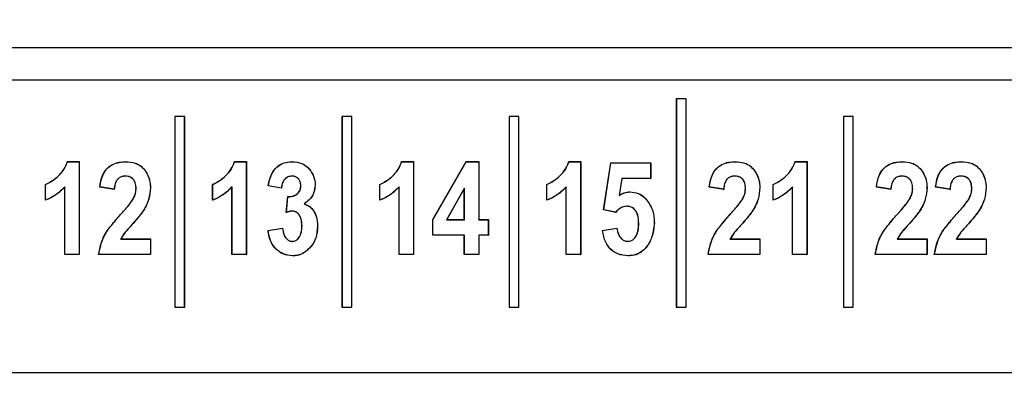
# Paper-space layout 'Sheet2' of a CAD drawing. Header units: millimetres. Extents: x -7 to 413, y -22 to 275.
# Tile 16 of 41: x 80.44 to 86.43, y 177.64 to 179.89. Entities that reach past the tile are written whole.
import ezdxf

# ---------------------------------------------------------------- set-up
doc = ezdxf.new("R2010")
doc.units = ezdxf.units.MM
doc.header["$PDSIZE"] = -1
doc.styles.add('SLDTEXTSTYLE1', font='TXT', dxfattribs={"width": 0.75})
doc.dimstyles.new('SLDDIMSTYLE1', dxfattribs={"dimtxt": 2.5, "dimasz": 3, "dimexe": 0, "dimexo": 0.0625, "dimtad": 1, "dimdec": 1, "dimlfac": 5, "dimrnd": 1e-09, "dimzin": 4, "dimdsep": 46, "dimtxsty": 'SLDTEXTSTYLE1', "dimblk1": 'CLOSED', "dimblk2": 'CLOSED', "dimsah": 1, "dimcen": 0.09, "dimadec": 0, "dimazin": 1, "dimtfac": 1, "dimtofl": 0, "dimtmove": 0, "dimatfit": 3, "dimldrblk": 'CLOSED', "dimfxl": 1, "dimfrac": 2, "dimtolj": 1, "dimtzin": 12, "dimarcsym": 0})

# ---------------------------------------------------------------- blocks, each defined once
blk = doc.blocks.new('_Closed')
at = {"color": 0, "linetype": 'ByBlock', "lineweight": -2}
for p, q in [((-1, 0.166667), (0, 0)), ((-1, 0.166667), (-1, -0.166667)), ((0, 0), (-1, -0.166667)), ((0, 0), (-1, 0))]:
    blk.add_line(p, q, dxfattribs=at)
blk = doc.blocks.new('_D_26')
at = {"color": 0, "linetype": 'Continuous', "lineweight": -2}
for p, q in [((74.3535, 234.7426), (46.4868, 234.7426)), ((46.4868, 231.7426), (46.4868, 45.3426)), ((85.7338, 42.3426), (46.4868, 42.3426))]:
    blk.add_line(p, q, dxfattribs=at)
at = {"layer": 'Defpoints', "color": 0}
for p in [(74.416, 234.7426), (46.4868, 42.3426), (85.7963, 42.3426)]:
    blk.add_point(p, dxfattribs=at)
at = {"color": 0, "lineweight": -2, "xscale": 3, "yscale": 3, "zscale": 3}
for p, rotation in [((46.4868, 234.7426), 90.0000000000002), ((46.4868, 42.3426), 270.0000000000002)]:
    blk.add_blockref('_Closed', p, dxfattribs=dict(at, rotation=rotation))
at = {"color": 0, "lineweight": 18, "insert": (43.3618, 138.5426), "char_height": 2.5, "attachment_point": 2, "rotation": 90, "style": 'SLDTEXTSTYLE1'}
blk.add_mtext('\\A1;962.0', dxfattribs=at)

psp = doc.layouts.new('Sheet2')

# ---------------------------------------------------------------- linework, layer by layer
at = {"color": 7, "linetype": 'Continuous', "lineweight": 25}
for p, q in [((76.1065, 179.721), (86.51, 179.721)), ((86.51, 179.5213), (76.1065, 179.5213)), ((84.4364, 179.4084), (84.4359, 179.4089)), ((84.4359, 179.4089), (84.4359, 178.1413)), ((84.4959, 179.4089), (84.4359, 179.4089)), ((84.4364, 179.4084), (84.4364, 178.1419)), ((84.4954, 179.4084), (84.4364, 179.4084)), ((84.4954, 179.4084), (84.4959, 179.4089)), ((84.4954, 178.1419), (84.4954, 179.4084)), ((84.4959, 178.1413), (84.4959, 179.4089)), ((81.3884, 179.3008), (81.3879, 179.3013)), ((81.3879, 179.3013), (81.3879, 178.1413)), ((81.4479, 179.3013), (81.3879, 179.3013)), ((81.3884, 179.3008), (81.3884, 178.1419)), ((81.4474, 179.3008), (81.3884, 179.3008)), ((81.4474, 179.3008), (81.4479, 179.3013)), ((81.4474, 178.1419), (81.4474, 179.3008)), ((81.4479, 178.1413), (81.4479, 179.3013)), ((82.4044, 179.3008), (82.4039, 179.3013)), ((82.4039, 179.3013), (82.4039, 178.1413)), ((82.4639, 179.3013), (82.4039, 179.3013)), ((82.4044, 179.3008), (82.4044, 178.1419)), ((82.4634, 179.3008), (82.4044, 179.3008)), ((82.4634, 179.3008), (82.4639, 179.3013)), ((82.4634, 178.1419), (82.4634, 179.3008)), ((82.4639, 178.1413), (82.4639, 179.3013)), ((83.4204, 179.3008), (83.4199, 179.3013)), ((83.4199, 179.3013), (83.4199, 178.1413)), ((83.4799, 179.3013), (83.4199, 179.3013)), ((83.4204, 179.3008), (83.4204, 178.1419)), ((83.4794, 179.3008), (83.4204, 179.3008)), ((83.4794, 179.3008), (83.4799, 179.3013)), ((83.4794, 178.1419), (83.4794, 179.3008)), ((83.4799, 178.1413), (83.4799, 179.3013)), ((85.4524, 179.3008), (85.4519, 179.3013)), ((85.4519, 179.3013), (85.4519, 178.1413)), ((85.5119, 179.3013), (85.4519, 179.3013)), ((85.4524, 179.3008), (85.4524, 178.1419)), ((85.5114, 179.3008), (85.4524, 179.3008)), ((85.5114, 179.3008), (85.5119, 179.3013)), ((85.5114, 178.1419), (85.5114, 179.3008)), ((85.5119, 178.1413), (85.5119, 179.3013)), ((80.7348, 179.0264), (80.8072, 179.0264)), ((80.7352, 179.0258), (80.8066, 179.0258)), ((80.8066, 179.0258), (80.8072, 179.0264)), ((80.8066, 179.0258), (80.8066, 178.4619)), ((80.8072, 179.0264), (80.8072, 178.4613)), ((81.0898, 179.0258), (81.0898, 179.0264)), ((81.7508, 179.0264), (81.8232, 179.0264)), ((81.7512, 179.0258), (81.8226, 179.0258)), ((81.8226, 179.0258), (81.8232, 179.0264)), ((81.8226, 179.0258), (81.8226, 178.4619)), ((81.8232, 179.0264), (81.8232, 178.4613)), ((82.1011, 179.0258), (82.1011, 179.0264)), ((82.7668, 179.0264), (82.8392, 179.0264)), ((82.7672, 179.0258), (82.8386, 179.0258)), ((82.8386, 179.0258), (82.8392, 179.0264)), ((82.8386, 179.0258), (82.8386, 178.4619)), ((82.8392, 179.0264), (82.8392, 178.4613)), ((82.9566, 178.6738), (83.1588, 179.0264)), ((82.9571, 178.6737), (83.1591, 179.0258)), ((83.1591, 179.0258), (83.1588, 179.0264)), ((83.1588, 179.0264), (83.2354, 179.0264)), ((83.1591, 179.0258), (83.2349, 179.0258)), ((83.2349, 179.0258), (83.2354, 179.0264)), ((83.2349, 179.0258), (83.2349, 178.6736)), ((83.2354, 179.0264), (83.2354, 178.6741)), ((83.7828, 179.0264), (83.8552, 179.0264)), ((83.7832, 179.0258), (83.8546, 179.0258)), ((83.8546, 179.0258), (83.8552, 179.0264)), ((83.8546, 179.0258), (83.8546, 178.4619)), ((83.8552, 179.0264), (83.8552, 178.4613)), ((83.9946, 178.7329), (84.0386, 179.019)), ((83.9952, 178.7333), (84.0391, 179.0185)), ((84.0391, 179.0185), (84.0386, 179.019)), ((84.0386, 179.019), (84.2808, 179.019)), ((84.0391, 179.0185), (84.2802, 179.0185)), ((84.2802, 179.0185), (84.2808, 179.019)), ((84.2802, 179.0185), (84.2802, 178.9242)), ((84.2808, 179.019), (84.2808, 178.9236)), ((84.7942, 179.0258), (84.7942, 179.0264)), ((85.1584, 179.0264), (85.2307, 179.0264)), ((85.1588, 179.0258), (85.2302, 179.0258)), ((85.2302, 179.0258), (85.2307, 179.0264)), ((85.2302, 179.0258), (85.2302, 178.4619)), ((85.2307, 179.0264), (85.2307, 178.4613)), ((85.8102, 179.0258), (85.8102, 179.0264)), ((86.1698, 179.0258), (86.1698, 179.0264)), ((81.0878, 178.9388), (81.0878, 178.9383)), ((82.0986, 178.9388), (82.0986, 178.9383)), ((84.105, 178.9242), (84.0891, 178.8206)), ((84.1055, 178.9236), (84.0897, 178.8216)), ((84.105, 178.9242), (84.1055, 178.9236)), ((84.2802, 178.9242), (84.105, 178.9242)), ((84.2808, 178.9236), (84.1055, 178.9236)), ((84.2802, 178.9242), (84.2808, 178.9236)), ((84.7923, 178.9388), (84.7923, 178.9383)), ((85.8083, 178.9388), (85.8083, 178.9383)), ((86.1678, 178.9388), (86.1678, 178.9383)), ((80.6022, 178.8866), (80.6017, 178.887)), ((80.6017, 178.7916), (80.6017, 178.887)), ((80.6022, 178.7923), (80.6022, 178.8866)), ((80.7196, 178.8736), (80.7191, 178.8723)), ((80.7191, 178.4613), (80.7191, 178.8723)), ((80.7196, 178.4619), (80.7196, 178.8736)), ((81.02, 178.8576), (80.9319, 178.8723)), ((81.0195, 178.8582), (80.9325, 178.8727)), ((81.1526, 178.8637), (81.152, 178.8637)), ((81.2396, 178.8693), (81.2401, 178.8693)), ((81.6182, 178.8866), (81.6177, 178.887)), ((81.6177, 178.7916), (81.6177, 178.887)), ((81.6182, 178.7923), (81.6182, 178.8866)), ((81.7356, 178.8736), (81.7351, 178.8723)), ((81.7351, 178.4613), (81.7351, 178.8723)), ((81.7356, 178.4619), (81.7356, 178.8736)), ((81.9559, 178.88), (81.9552, 178.8796)), ((82.036, 178.8649), (81.9552, 178.8796)), ((82.0355, 178.8656), (81.9559, 178.88)), ((82.1539, 178.8808), (82.1534, 178.8808)), ((82.2409, 178.8857), (82.2414, 178.8857)), ((82.6342, 178.8866), (82.6337, 178.887)), ((82.6337, 178.7916), (82.6337, 178.887)), ((82.6342, 178.7923), (82.6342, 178.8866)), ((82.7516, 178.8736), (82.7511, 178.8723)), ((82.7511, 178.4613), (82.7511, 178.8723)), ((82.7516, 178.4619), (82.7516, 178.8736)), ((83.1479, 178.8659), (83.0395, 178.6736)), ((83.1474, 178.8639), (83.0404, 178.6741)), ((83.1479, 178.8659), (83.1474, 178.8639)), ((83.1474, 178.6741), (83.1474, 178.8639)), ((83.1479, 178.6736), (83.1479, 178.8659)), ((83.6502, 178.8866), (83.6497, 178.887)), ((83.6497, 178.7916), (83.6497, 178.887)), ((83.6502, 178.7923), (83.6502, 178.8866)), ((83.7676, 178.8736), (83.7671, 178.8723)), ((83.7671, 178.4613), (83.7671, 178.8723)), ((83.7676, 178.4619), (83.7676, 178.8736)), ((84.154, 178.8424), (84.154, 178.8429)), ((84.7244, 178.8576), (84.6363, 178.8723)), ((84.7239, 178.8582), (84.6369, 178.8727)), ((84.857, 178.8637), (84.8565, 178.8637)), ((84.944, 178.8693), (84.9445, 178.8693)), ((85.0258, 178.8866), (85.0253, 178.887)), ((85.0253, 178.7916), (85.0253, 178.887)), ((85.0258, 178.7923), (85.0258, 178.8866)), ((85.1432, 178.8736), (85.1427, 178.8723)), ((85.1427, 178.4613), (85.1427, 178.8723)), ((85.1432, 178.4619), (85.1432, 178.8736)), ((85.7404, 178.8576), (85.6523, 178.8723)), ((85.7399, 178.8582), (85.6529, 178.8727)), ((85.873, 178.8637), (85.8725, 178.8637)), ((85.96, 178.8693), (85.9605, 178.8693)), ((86.1, 178.8576), (86.0119, 178.8723)), ((86.0995, 178.8582), (86.0125, 178.8727)), ((86.2326, 178.8637), (86.232, 178.8637)), ((86.3196, 178.8693), (86.3201, 178.8693)), ((81.132, 178.7945), (81.1315, 178.7948)), ((82.0653, 178.7174), (82.0749, 178.8136)), ((82.0659, 178.7181), (82.0754, 178.8131)), ((82.0754, 178.8131), (82.0749, 178.8136)), ((82.1328, 178.8303), (82.1325, 178.8307)), ((84.0891, 178.8206), (84.0897, 178.8216)), ((84.2516, 178.7992), (84.252, 178.7996)), ((84.8364, 178.7945), (84.836, 178.7948)), ((85.8524, 178.7945), (85.852, 178.7948)), ((86.212, 178.7945), (86.2115, 178.7948)), ((82.1029, 178.726), (82.1029, 178.7255)), ((82.1742, 178.7702), (82.1754, 178.7703)), ((83.9952, 178.7333), (83.9946, 178.7329)), ((84.0677, 178.7182), (83.9946, 178.7329)), ((84.0675, 178.7187), (83.9952, 178.7333)), ((84.1373, 178.7554), (84.1373, 178.7549)), ((81.0582, 178.7043), (81.0578, 178.7046)), ((82.9571, 178.6737), (82.9566, 178.6738)), ((82.9566, 178.5788), (82.9566, 178.6738)), ((82.9571, 178.5793), (82.9571, 178.6737)), ((83.0395, 178.6736), (83.0404, 178.6741)), ((83.0395, 178.6736), (83.1479, 178.6736)), ((83.0404, 178.6741), (83.1474, 178.6741)), ((83.1479, 178.6736), (83.1474, 178.6741)), ((83.2349, 178.6736), (83.2354, 178.6741)), ((83.2349, 178.6736), (83.2936, 178.6736)), ((83.2354, 178.6741), (83.2941, 178.6741)), ((83.2936, 178.6736), (83.2941, 178.6741)), ((83.2936, 178.6736), (83.2936, 178.5793)), ((83.2941, 178.6741), (83.2941, 178.5788)), ((84.3023, 178.6539), (84.3028, 178.6539)), ((84.7626, 178.7043), (84.7622, 178.7046)), ((85.7786, 178.7043), (85.7782, 178.7046)), ((86.1382, 178.7043), (86.1378, 178.7046)), ((81.1335, 178.6513), (81.1339, 178.651)), ((81.9552, 178.6081), (82.0433, 178.6228)), ((81.9558, 178.6077), (82.0428, 178.6222)), ((82.0428, 178.6222), (82.0433, 178.6228)), ((82.1612, 178.6369), (82.1607, 178.6369)), ((82.2556, 178.6346), (82.2561, 178.6346)), ((83.9872, 178.6081), (84.0753, 178.6228)), ((83.9878, 178.6077), (84.0748, 178.6222)), ((84.2079, 178.6517), (84.2074, 178.6517)), ((84.838, 178.6513), (84.8384, 178.651)), ((85.854, 178.6513), (85.8544, 178.651)), ((86.2135, 178.6513), (86.2139, 178.651)), ((81.0591, 178.5562), (81.06, 178.5567)), ((81.0591, 178.5562), (81.2396, 178.5562)), ((81.06, 178.5567), (81.2401, 178.5567)), ((81.2396, 178.5562), (81.2401, 178.5567)), ((81.2396, 178.5562), (81.2396, 178.4619)), ((81.2401, 178.5567), (81.2401, 178.4613)), ((82.1022, 178.5415), (82.1022, 178.5421)), ((82.9571, 178.5793), (82.9566, 178.5788)), ((83.1474, 178.5788), (82.9566, 178.5788)), ((83.1479, 178.5793), (82.9571, 178.5793)), ((83.1479, 178.5793), (83.1474, 178.5788)), ((83.1474, 178.4613), (83.1474, 178.5788)), ((83.1479, 178.4619), (83.1479, 178.5793)), ((83.2349, 178.5793), (83.2349, 178.4619)), ((83.2349, 178.5793), (83.2354, 178.5788)), ((83.2936, 178.5793), (83.2349, 178.5793)), ((83.2354, 178.5788), (83.2354, 178.4613)), ((83.2941, 178.5788), (83.2354, 178.5788)), ((83.2936, 178.5793), (83.2941, 178.5788)), ((84.1405, 178.5415), (84.1405, 178.5421)), ((84.7635, 178.5562), (84.7644, 178.5567)), ((84.7635, 178.5562), (84.944, 178.5562)), ((84.7644, 178.5567), (84.9445, 178.5567)), ((84.944, 178.5562), (84.9445, 178.5567)), ((84.944, 178.5562), (84.944, 178.4619)), ((84.9445, 178.5567), (84.9445, 178.4613)), ((85.7795, 178.5562), (85.7804, 178.5567)), ((85.7795, 178.5562), (85.96, 178.5562)), ((85.7804, 178.5567), (85.9605, 178.5567)), ((85.96, 178.5562), (85.9605, 178.5567)), ((85.96, 178.5562), (85.96, 178.4619)), ((85.9605, 178.5567), (85.9605, 178.4613)), ((86.1391, 178.5562), (86.14, 178.5567)), ((86.1391, 178.5562), (86.3196, 178.5562)), ((86.14, 178.5567), (86.3201, 178.5567)), ((86.3196, 178.5562), (86.3201, 178.5567)), ((86.3196, 178.5562), (86.3196, 178.4619)), ((86.3201, 178.5567), (86.3201, 178.4613)), ((80.7196, 178.4619), (80.7191, 178.4613)), ((80.8072, 178.4613), (80.7191, 178.4613)), ((80.8066, 178.4619), (80.7196, 178.4619)), ((80.8066, 178.4619), (80.8072, 178.4613)), ((80.9252, 178.4619), (80.9246, 178.4613)), ((81.2401, 178.4613), (80.9246, 178.4613)), ((81.2396, 178.4619), (80.9252, 178.4619)), ((81.2396, 178.4619), (81.2401, 178.4613)), ((81.7356, 178.4619), (81.7351, 178.4613)), ((81.8232, 178.4613), (81.7351, 178.4613)), ((81.8226, 178.4619), (81.7356, 178.4619)), ((81.8226, 178.4619), (81.8232, 178.4613)), ((82.104, 178.4545), (82.104, 178.454)), ((82.7516, 178.4619), (82.7511, 178.4613)), ((82.8392, 178.4613), (82.7511, 178.4613)), ((82.8386, 178.4619), (82.7516, 178.4619)), ((82.8386, 178.4619), (82.8392, 178.4613)), ((83.1479, 178.4619), (83.1474, 178.4613)), ((83.2354, 178.4613), (83.1474, 178.4613)), ((83.2349, 178.4619), (83.1479, 178.4619)), ((83.2349, 178.4619), (83.2354, 178.4613)), ((83.7676, 178.4619), (83.7671, 178.4613)), ((83.8552, 178.4613), (83.7671, 178.4613)), ((83.8546, 178.4619), (83.7676, 178.4619)), ((83.8546, 178.4619), (83.8552, 178.4613)), ((84.1423, 178.4545), (84.1423, 178.454)), ((84.6296, 178.4619), (84.629, 178.4613)), ((84.9445, 178.4613), (84.629, 178.4613)), ((84.944, 178.4619), (84.6296, 178.4619)), ((84.944, 178.4619), (84.9445, 178.4613)), ((85.1432, 178.4619), (85.1427, 178.4613)), ((85.2307, 178.4613), (85.1427, 178.4613)), ((85.2302, 178.4619), (85.1432, 178.4619)), ((85.2302, 178.4619), (85.2307, 178.4613)), ((85.6456, 178.4619), (85.645, 178.4613)), ((85.9605, 178.4613), (85.645, 178.4613)), ((85.96, 178.4619), (85.6456, 178.4619)), ((85.96, 178.4619), (85.9605, 178.4613)), ((86.0052, 178.4619), (86.0046, 178.4613)), ((86.3201, 178.4613), (86.0046, 178.4613)), ((86.3196, 178.4619), (86.0052, 178.4619)), ((86.3196, 178.4619), (86.3201, 178.4613)), ((81.3884, 178.1419), (81.3879, 178.1413)), ((81.3879, 178.1413), (81.4479, 178.1413)), ((81.3884, 178.1419), (81.4474, 178.1419)), ((81.4474, 178.1419), (81.4479, 178.1413)), ((82.4044, 178.1419), (82.4039, 178.1413)), ((82.4039, 178.1413), (82.4639, 178.1413)), ((82.4044, 178.1419), (82.4634, 178.1419)), ((82.4634, 178.1419), (82.4639, 178.1413)), ((83.4204, 178.1419), (83.4199, 178.1413)), ((83.4199, 178.1413), (83.4799, 178.1413)), ((83.4204, 178.1419), (83.4794, 178.1419)), ((83.4794, 178.1419), (83.4799, 178.1413)), ((84.4364, 178.1419), (84.4359, 178.1413)), ((84.4359, 178.1413), (84.4959, 178.1413)), ((84.4364, 178.1419), (84.4954, 178.1419)), ((84.4954, 178.1419), (84.4959, 178.1413)), ((85.4524, 178.1419), (85.4519, 178.1413)), ((85.4519, 178.1413), (85.5119, 178.1413)), ((85.4524, 178.1419), (85.5114, 178.1419)), ((85.5114, 178.1419), (85.5119, 178.1413)), ((92.7382, 177.7426), (75.5781, 177.7426))]:
    psp.add_line(p, q, dxfattribs=at)
at = {"color": 7, "linetype": 'Continuous', "lineweight": 25, "flags": 128}
for points in [[(80.7352, 179.0258), (80.735, 179.0261), (80.7348, 179.0264)], [(81.7512, 179.0258), (81.751, 179.0261), (81.7508, 179.0264)], [(82.7672, 179.0258), (82.767, 179.0261), (82.7668, 179.0264)], [(83.7832, 179.0258), (83.783, 179.0261), (83.7828, 179.0264)], [(85.1588, 179.0258), (85.1586, 179.0261), (85.1584, 179.0264)], [(80.9325, 178.8727), (80.9322, 178.8725), (80.9319, 178.8723)], [(81.0195, 178.8582), (81.0197, 178.8579), (81.02, 178.8576)], [(82.0355, 178.8656), (82.0357, 178.8653), (82.0358, 178.8651), (82.036, 178.8649)], [(84.6369, 178.8727), (84.6366, 178.8725), (84.6363, 178.8723)], [(84.7239, 178.8582), (84.7241, 178.8579), (84.7244, 178.8576)], [(85.6529, 178.8727), (85.6526, 178.8725), (85.6523, 178.8723)], [(85.7399, 178.8582), (85.7401, 178.8579), (85.7404, 178.8576)], [(86.0125, 178.8727), (86.0122, 178.8725), (86.0119, 178.8723)], [(86.0995, 178.8582), (86.0997, 178.8579), (86.1, 178.8576)], [(80.6022, 178.7923), (80.602, 178.7919), (80.6017, 178.7916)], [(81.6182, 178.7923), (81.618, 178.7919), (81.6177, 178.7916)], [(82.6342, 178.7923), (82.634, 178.7919), (82.6337, 178.7916)], [(83.6502, 178.7923), (83.65, 178.7919), (83.6497, 178.7916)], [(85.0258, 178.7923), (85.0255, 178.7919), (85.0253, 178.7916)], [(84.0675, 178.7187), (84.0676, 178.7185), (84.0677, 178.7182)], [(81.9558, 178.6077), (81.9555, 178.6079), (81.9552, 178.6081)], [(83.9878, 178.6077), (83.9875, 178.6079), (83.9872, 178.6081)], [(84.0748, 178.6222), (84.075, 178.6224), (84.0752, 178.6226), (84.0753, 178.6228)]]:
    psp.add_lwpolyline(points, dxfattribs=at)
at = {"color": 7, "linetype": 'Continuous', "lineweight": 25}
psp.add_arc((82.8122, 178.1323), 0.9488, 141.86667, 141.92571, dxfattribs=at)
for points, knots in [([(80.6017, 178.887), (80.623, 178.8986), (80.6701, 178.9246), (80.7156, 178.9761), (80.7305, 179.015), (80.7348, 179.0264)], [0, 0, 0, 0, 0.367853, 0.815992, 1, 1, 1, 1]), ([(80.6022, 178.8866), (80.6235, 178.8983), (80.6706, 178.9243), (80.716, 178.9757), (80.7309, 179.0145), (80.7352, 179.0258)], [0, 0, 0, 0, 0.368415, 0.816262, 1, 1, 1, 1]), ([(80.9319, 178.8723), (80.9357, 178.8964), (80.9419, 178.9355), (80.9708, 178.9828), (81.0069, 179.0102), (81.0483, 179.0245), (81.0763, 179.0257), (81.0898, 179.0264)], [0, 0, 0, 0, 0.294441, 0.47683, 0.660067, 0.835618, 1, 1, 1, 1]), ([(80.9325, 178.8727), (80.9363, 178.8968), (80.9425, 178.9358), (80.9716, 178.9829), (81.0077, 179.01), (81.0488, 179.024), (81.0765, 179.0252), (81.0898, 179.0258)], [0, 0, 0, 0, 0.296022, 0.47834, 0.661467, 0.837573, 1, 1, 1, 1]), ([(81.0898, 179.0264), (81.109, 179.0251), (81.142, 179.0229), (81.1841, 179.0004), (81.2151, 178.9647), (81.2366, 178.9197), (81.239, 178.8847), (81.2401, 178.8693)], [0, 0, 0, 0, 0.23468, 0.402497, 0.570432, 0.810637, 1, 1, 1, 1]), ([(81.0898, 179.0258), (81.1089, 179.0246), (81.1418, 179.0223), (81.1837, 179), (81.2146, 178.9644), (81.2361, 178.9196), (81.2385, 178.8847), (81.2396, 178.8693)], [0, 0, 0, 0, 0.23471, 0.40237, 0.57015, 0.810471, 1, 1, 1, 1]), ([(81.6177, 178.887), (81.639, 178.8986), (81.6861, 178.9246), (81.7316, 178.9761), (81.7465, 179.015), (81.7508, 179.0264)], [0, 0, 0, 0, 0.367853, 0.815992, 1, 1, 1, 1]), ([(81.6182, 178.8866), (81.6395, 178.8983), (81.6866, 178.9243), (81.732, 178.9757), (81.7469, 179.0145), (81.7512, 179.0258)], [0, 0, 0, 0, 0.368415, 0.816262, 1, 1, 1, 1]), ([(81.9552, 178.8796), (81.961, 178.906), (81.9699, 178.9468), (82.0035, 178.993), (82.0408, 179.0172), (82.0751, 179.0255), (82.0952, 179.0262), (82.1011, 179.0264)], [0, 0, 0, 0, 0.350849, 0.54292, 0.735692, 0.922384, 1, 1, 1, 1]), ([(81.9559, 178.88), (81.9629, 178.9111), (81.9731, 178.9563), (82.0142, 179.0011), (82.0525, 179.0211), (82.083, 179.0254), (82.0991, 179.0258), (82.1011, 179.0258)], [0, 0, 0, 0, 0.4122098, 0.5990314, 0.7858532, 0.9739376, 1, 1, 1, 1]), ([(82.1011, 179.0264), (82.1214, 179.0245), (82.1556, 179.0214), (82.1991, 178.9913), (82.2286, 178.9512), (82.2407, 178.9121), (82.2413, 178.8901), (82.2414, 178.8857)], [0, 0, 0, 0, 0.2721, 0.459164, 0.700368, 0.939474, 1, 1, 1, 1]), ([(82.1011, 179.0258), (82.1213, 179.024), (82.1554, 179.021), (82.1988, 178.9909), (82.2281, 178.9509), (82.2402, 178.9121), (82.2408, 178.8901), (82.2409, 178.8857)], [0, 0, 0, 0, 0.271992, 0.45895, 0.700287, 0.939534, 1, 1, 1, 1]), ([(82.6337, 178.887), (82.655, 178.8986), (82.7021, 178.9246), (82.7476, 178.9761), (82.7625, 179.015), (82.7668, 179.0264)], [0, 0, 0, 0, 0.367853, 0.815992, 1, 1, 1, 1]), ([(82.6342, 178.8866), (82.6555, 178.8983), (82.7026, 178.9243), (82.748, 178.9757), (82.7629, 179.0145), (82.7672, 179.0258)], [0, 0, 0, 0, 0.368415, 0.816262, 1, 1, 1, 1]), ([(83.6497, 178.887), (83.671, 178.8986), (83.7181, 178.9246), (83.7636, 178.9761), (83.7785, 179.015), (83.7828, 179.0264)], [0, 0, 0, 0, 0.367853, 0.815992, 1, 1, 1, 1]), ([(83.6502, 178.8866), (83.6715, 178.8983), (83.7186, 178.9243), (83.764, 178.9757), (83.7789, 179.0145), (83.7832, 179.0258)], [0, 0, 0, 0, 0.368415, 0.816262, 1, 1, 1, 1]), ([(84.6363, 178.8723), (84.6401, 178.8964), (84.6463, 178.9355), (84.6753, 178.9828), (84.7114, 179.0102), (84.7527, 179.0245), (84.7807, 179.0257), (84.7942, 179.0264)], [0, 0, 0, 0, 0.294441, 0.47683, 0.660067, 0.835618, 1, 1, 1, 1]), ([(84.6369, 178.8727), (84.6408, 178.8968), (84.647, 178.9358), (84.6761, 178.9829), (84.7121, 179.01), (84.7532, 179.024), (84.7809, 179.0252), (84.7942, 179.0258)], [0, 0, 0, 0, 0.296022, 0.47834, 0.661467, 0.837573, 1, 1, 1, 1]), ([(84.7942, 179.0264), (84.8134, 179.0251), (84.8464, 179.0229), (84.8885, 179.0004), (84.9195, 178.9647), (84.941, 178.9197), (84.9435, 178.8847), (84.9445, 178.8693)], [0, 0, 0, 0, 0.23468, 0.402497, 0.570432, 0.810637, 1, 1, 1, 1]), ([(84.7942, 179.0258), (84.8134, 179.0246), (84.8462, 179.0223), (84.8881, 179), (84.919, 178.9644), (84.9405, 178.9196), (84.943, 178.8847), (84.944, 178.8693)], [0, 0, 0, 0, 0.23471, 0.40237, 0.57015, 0.810471, 1, 1, 1, 1]), ([(85.0253, 178.887), (85.0465, 178.8986), (85.0937, 178.9246), (85.1392, 178.9761), (85.154, 179.015), (85.1584, 179.0264)], [0, 0, 0, 0, 0.367853, 0.815992, 1, 1, 1, 1]), ([(85.0258, 178.8866), (85.047, 178.8983), (85.0941, 178.9243), (85.1395, 178.9757), (85.1544, 179.0145), (85.1588, 179.0258)], [0, 0, 0, 0, 0.368415, 0.816262, 1, 1, 1, 1]), ([(85.6523, 178.8723), (85.6561, 178.8964), (85.6623, 178.9355), (85.6913, 178.9828), (85.7274, 179.0102), (85.7687, 179.0245), (85.7967, 179.0257), (85.8102, 179.0264)], [0, 0, 0, 0, 0.2944414, 0.4768302, 0.6600669, 0.8356179, 1, 1, 1, 1]), ([(85.6529, 178.8727), (85.6568, 178.8968), (85.663, 178.9358), (85.6921, 178.9829), (85.7281, 179.01), (85.7692, 179.024), (85.7969, 179.0252), (85.8102, 179.0258)], [0, 0, 0, 0, 0.296022, 0.47834, 0.661467, 0.837573, 1, 1, 1, 1]), ([(85.8102, 179.0264), (85.8294, 179.0251), (85.8624, 179.0229), (85.9045, 179.0004), (85.9355, 178.9647), (85.957, 178.9197), (85.9595, 178.8847), (85.9605, 178.8693)], [0, 0, 0, 0, 0.23468, 0.402497, 0.570432, 0.810637, 1, 1, 1, 1]), ([(85.8102, 179.0258), (85.8294, 179.0246), (85.8622, 179.0223), (85.9041, 179), (85.935, 178.9644), (85.9565, 178.9196), (85.959, 178.8847), (85.96, 178.8693)], [0, 0, 0, 0, 0.23471, 0.40237, 0.57015, 0.810471, 1, 1, 1, 1]), ([(86.0119, 178.8723), (86.0157, 178.8964), (86.0219, 178.9355), (86.0508, 178.9828), (86.0869, 179.0102), (86.1283, 179.0245), (86.1563, 179.0257), (86.1698, 179.0264)], [0, 0, 0, 0, 0.294441, 0.47683, 0.660067, 0.835618, 1, 1, 1, 1]), ([(86.0125, 178.8727), (86.0163, 178.8968), (86.0225, 178.9358), (86.0516, 178.9829), (86.0877, 179.01), (86.1288, 179.024), (86.1565, 179.0252), (86.1698, 179.0258)], [0, 0, 0, 0, 0.296022, 0.47834, 0.661467, 0.837573, 1, 1, 1, 1]), ([(86.1698, 179.0264), (86.189, 179.0251), (86.222, 179.0229), (86.2641, 179.0004), (86.2951, 178.9647), (86.3166, 178.9197), (86.319, 178.8847), (86.3201, 178.8693)], [0, 0, 0, 0, 0.23468, 0.402497, 0.570432, 0.810637, 1, 1, 1, 1]), ([(86.1698, 179.0258), (86.1889, 179.0246), (86.2218, 179.0223), (86.2637, 179), (86.2946, 178.9644), (86.3161, 178.9196), (86.3185, 178.8847), (86.3196, 178.8693)], [0, 0, 0, 0, 0.23471, 0.40237, 0.57015, 0.810471, 1, 1, 1, 1]), ([(81.0878, 178.9388), (81.0787, 178.9381), (81.0632, 178.937), (81.0444, 178.9254), (81.0305, 178.9084), (81.0222, 178.885), (81.0204, 178.867), (81.0195, 178.8582)], [0, 0, 0, 0, 0.228303, 0.385981, 0.543516, 0.777078, 1, 1, 1, 1]), ([(81.0878, 178.9383), (81.0787, 178.9376), (81.0633, 178.9364), (81.0446, 178.9249), (81.0308, 178.9079), (81.0226, 178.8845), (81.0208, 178.8665), (81.02, 178.8576)], [0, 0, 0, 0, 0.2287483, 0.3851232, 0.5413478, 0.7747204, 1, 1, 1, 1]), ([(81.1526, 178.8637), (81.1519, 178.8751), (81.1508, 178.8934), (81.1394, 178.9162), (81.1244, 178.9299), (81.1064, 178.9379), (81.0939, 178.9385), (81.0878, 178.9388)], [0, 0, 0, 0, 0.30312, 0.484808, 0.667498, 0.838688, 1, 1, 1, 1]), ([(81.152, 178.8637), (81.1514, 178.875), (81.1503, 178.8932), (81.139, 178.9159), (81.1241, 178.9294), (81.1062, 178.9373), (81.0938, 178.938), (81.0878, 178.9383)], [0, 0, 0, 0, 0.304029, 0.485424, 0.667827, 0.83873, 1, 1, 1, 1]), ([(82.0986, 178.9388), (82.0904, 178.9379), (82.0751, 178.936), (82.0572, 178.9222), (82.0433, 178.9029), (82.0376, 178.8829), (82.036, 178.8694), (82.0355, 178.8656)], [0, 0, 0, 0, 0.227014, 0.426437, 0.616257, 0.891174, 1, 1, 1, 1]), ([(82.0986, 178.9383), (82.0904, 178.9373), (82.0752, 178.9355), (82.0574, 178.9217), (82.0436, 178.9024), (82.0381, 178.8824), (82.0364, 178.8688), (82.036, 178.8649)], [0, 0, 0, 0, 0.227523, 0.425194, 0.614086, 0.888785, 1, 1, 1, 1]), ([(82.1539, 178.8808), (82.1533, 178.8888), (82.1523, 178.9026), (82.1426, 178.9201), (82.1294, 178.9317), (82.1139, 178.9381), (82.1034, 178.9386), (82.0986, 178.9388)], [0, 0, 0, 0, 0.264586, 0.456483, 0.64878, 0.840906, 1, 1, 1, 1]), ([(82.1534, 178.8808), (82.1528, 178.8888), (82.1518, 178.9026), (82.1421, 178.9199), (82.129, 178.9313), (82.1137, 178.9376), (82.1033, 178.9381), (82.0986, 178.9383)], [0, 0, 0, 0, 0.267079, 0.458657, 0.650604, 0.842908, 1, 1, 1, 1]), ([(84.7923, 178.9388), (84.7831, 178.9381), (84.7677, 178.937), (84.7488, 178.9254), (84.7349, 178.9084), (84.7266, 178.885), (84.7248, 178.867), (84.7239, 178.8582)], [0, 0, 0, 0, 0.228303, 0.385981, 0.543516, 0.777078, 1, 1, 1, 1]), ([(84.7923, 178.9383), (84.7831, 178.9376), (84.7677, 178.9364), (84.749, 178.9249), (84.7352, 178.9079), (84.727, 178.8845), (84.7253, 178.8665), (84.7244, 178.8576)], [0, 0, 0, 0, 0.2287483, 0.3851232, 0.5413478, 0.7747204, 1, 1, 1, 1]), ([(84.857, 178.8637), (84.8563, 178.8751), (84.8553, 178.8934), (84.8439, 178.9162), (84.8288, 178.9299), (84.8108, 178.9379), (84.7983, 178.9385), (84.7923, 178.9388)], [0, 0, 0, 0, 0.30312, 0.484808, 0.667498, 0.838688, 1, 1, 1, 1]), ([(84.8565, 178.8637), (84.8558, 178.875), (84.8548, 178.8932), (84.8434, 178.9159), (84.8285, 178.9294), (84.8106, 178.9373), (84.7983, 178.938), (84.7923, 178.9383)], [0, 0, 0, 0, 0.304029, 0.485424, 0.667827, 0.83873, 1, 1, 1, 1]), ([(85.8083, 178.9388), (85.7991, 178.9381), (85.7837, 178.937), (85.7648, 178.9254), (85.7509, 178.9084), (85.7426, 178.885), (85.7408, 178.867), (85.7399, 178.8582)], [0, 0, 0, 0, 0.228303, 0.385981, 0.543516, 0.777078, 1, 1, 1, 1]), ([(85.8083, 178.9383), (85.7991, 178.9376), (85.7837, 178.9364), (85.765, 178.9249), (85.7512, 178.9079), (85.743, 178.8845), (85.7413, 178.8665), (85.7404, 178.8576)], [0, 0, 0, 0, 0.228748, 0.385123, 0.541348, 0.77472, 1, 1, 1, 1]), ([(85.873, 178.8637), (85.8723, 178.8751), (85.8713, 178.8934), (85.8599, 178.9162), (85.8448, 178.9299), (85.8268, 178.9379), (85.8143, 178.9385), (85.8083, 178.9388)], [0, 0, 0, 0, 0.30312, 0.484808, 0.667498, 0.838688, 1, 1, 1, 1]), ([(85.8725, 178.8637), (85.8718, 178.875), (85.8708, 178.8932), (85.8594, 178.9159), (85.8445, 178.9294), (85.8266, 178.9373), (85.8143, 178.938), (85.8083, 178.9383)], [0, 0, 0, 0, 0.304029, 0.485424, 0.667827, 0.83873, 1, 1, 1, 1]), ([(86.1678, 178.9388), (86.1587, 178.9381), (86.1432, 178.937), (86.1244, 178.9254), (86.1105, 178.9084), (86.1022, 178.885), (86.1004, 178.867), (86.0995, 178.8582)], [0, 0, 0, 0, 0.228303, 0.385981, 0.543516, 0.777078, 1, 1, 1, 1]), ([(86.1678, 178.9383), (86.1587, 178.9376), (86.1433, 178.9364), (86.1246, 178.9249), (86.1108, 178.9079), (86.1026, 178.8845), (86.1008, 178.8665), (86.1, 178.8576)], [0, 0, 0, 0, 0.228748, 0.385123, 0.541348, 0.77472, 1, 1, 1, 1]), ([(86.2326, 178.8637), (86.2319, 178.8751), (86.2308, 178.8934), (86.2194, 178.9162), (86.2044, 178.9299), (86.1864, 178.9379), (86.1739, 178.9385), (86.1678, 178.9388)], [0, 0, 0, 0, 0.30312, 0.484808, 0.667498, 0.838688, 1, 1, 1, 1]), ([(86.232, 178.8637), (86.2314, 178.875), (86.2303, 178.8932), (86.219, 178.9159), (86.2041, 178.9294), (86.1862, 178.9373), (86.1738, 178.938), (86.1678, 178.9383)], [0, 0, 0, 0, 0.304029, 0.485424, 0.667827, 0.83873, 1, 1, 1, 1]), ([(80.7191, 178.8723), (80.7107, 178.8637), (80.6939, 178.8465), (80.6559, 178.817), (80.6233, 178.8017), (80.6017, 178.7916)], [0, 0, 0, 0, 0.250993, 0.502276, 1, 1, 1, 1]), ([(80.7196, 178.8736), (80.7113, 178.8649), (80.6945, 178.8477), (80.6659, 178.8258), (80.6354, 178.8065), (80.6133, 178.7971), (80.6022, 178.7923)], [0, 0, 0, 0, 0.250194, 0.500719, 0.748567, 1, 1, 1, 1]), ([(81.1315, 178.7948), (81.1361, 178.8033), (81.144, 178.8182), (81.1509, 178.8417), (81.1516, 178.8563), (81.152, 178.8637)], [0, 0, 0, 0, 0.398569, 0.694611, 1, 1, 1, 1]), ([(81.132, 178.7945), (81.1366, 178.8031), (81.1445, 178.818), (81.1514, 178.8416), (81.1522, 178.8562), (81.1526, 178.8637)], [0, 0, 0, 0, 0.39859, 0.694626, 1, 1, 1, 1]), ([(81.2396, 178.8693), (81.2374, 178.845), (81.2328, 178.7923), (81.1924, 178.7177), (81.1536, 178.674), (81.1335, 178.6513)], [0, 0, 0, 0, 0.292828, 0.633968, 1, 1, 1, 1]), ([(81.2401, 178.8693), (81.238, 178.845), (81.2333, 178.7923), (81.193, 178.7175), (81.1541, 178.6737), (81.1339, 178.651)], [0, 0, 0, 0, 0.292364, 0.633737, 1, 1, 1, 1]), ([(81.7351, 178.8723), (81.7267, 178.8637), (81.7099, 178.8465), (81.6719, 178.817), (81.6393, 178.8017), (81.6177, 178.7916)], [0, 0, 0, 0, 0.250993, 0.502276, 1, 1, 1, 1]), ([(81.7356, 178.8736), (81.7273, 178.8649), (81.7105, 178.8477), (81.6819, 178.8258), (81.6514, 178.8065), (81.6293, 178.7971), (81.6182, 178.7923)], [0, 0, 0, 0, 0.250194, 0.500719, 0.748567, 1, 1, 1, 1]), ([(82.1325, 178.8307), (82.1378, 178.8364), (82.1479, 178.8474), (82.1528, 178.866), (82.1532, 178.8769), (82.1534, 178.8808)], [0, 0, 0, 0, 0.413913, 0.792248, 1, 1, 1, 1]), ([(82.1328, 178.8303), (82.1381, 178.836), (82.1483, 178.847), (82.1534, 178.8658), (82.1538, 178.8768), (82.1539, 178.8808)], [0, 0, 0, 0, 0.410408, 0.789266, 1, 1, 1, 1]), ([(82.2409, 178.8857), (82.2391, 178.8682), (82.2356, 178.8342), (82.2078, 178.7947), (82.1844, 178.7776), (82.1742, 178.7702)], [0, 0, 0, 0, 0.375072, 0.727592, 1, 1, 1, 1]), ([(82.2414, 178.8857), (82.2396, 178.8681), (82.2361, 178.834), (82.2084, 178.7946), (82.1853, 178.7776), (82.1754, 178.7703)], [0, 0, 0, 0, 0.3783479, 0.7336407, 1, 1, 1, 1]), ([(82.7511, 178.8723), (82.7427, 178.8637), (82.7259, 178.8465), (82.6879, 178.817), (82.6553, 178.8017), (82.6337, 178.7916)], [0, 0, 0, 0, 0.250993, 0.502276, 1, 1, 1, 1]), ([(82.7516, 178.8736), (82.7433, 178.8649), (82.7265, 178.8477), (82.6979, 178.8258), (82.6674, 178.8065), (82.6453, 178.7971), (82.6342, 178.7923)], [0, 0, 0, 0, 0.2501935, 0.5007193, 0.7485674, 1, 1, 1, 1]), ([(83.7671, 178.8723), (83.7587, 178.8637), (83.7419, 178.8465), (83.7039, 178.817), (83.6713, 178.8017), (83.6497, 178.7916)], [0, 0, 0, 0, 0.250993, 0.502276, 1, 1, 1, 1]), ([(83.7676, 178.8736), (83.7593, 178.8649), (83.7425, 178.8477), (83.7139, 178.8258), (83.6834, 178.8065), (83.6613, 178.7971), (83.6502, 178.7923)], [0, 0, 0, 0, 0.250194, 0.500719, 0.748567, 1, 1, 1, 1]), ([(84.0891, 178.8206), (84.094, 178.8236), (84.1038, 178.8296), (84.1195, 178.8369), (84.1365, 178.8414), (84.1481, 178.8421), (84.154, 178.8424)], [0, 0, 0, 0, 0.249202, 0.498905, 0.745904, 1, 1, 1, 1]), ([(84.0897, 178.8216), (84.0947, 178.8246), (84.1046, 178.8306), (84.1254, 178.8403), (84.1426, 178.8419), (84.154, 178.8429)], [0, 0, 0, 0, 0.252712, 0.505947, 1, 1, 1, 1]), ([(84.154, 178.8429), (84.1715, 178.8412), (84.2052, 178.8378), (84.2363, 178.8156), (84.2497, 178.8019), (84.252, 178.7996)], [0, 0, 0, 0, 0.474624, 0.911091, 1, 1, 1, 1]), ([(84.154, 178.8424), (84.1715, 178.8407), (84.205, 178.8373), (84.2359, 178.8152), (84.2493, 178.8015), (84.2516, 178.7992)], [0, 0, 0, 0, 0.474468, 0.911018, 1, 1, 1, 1]), ([(84.836, 178.7948), (84.8405, 178.8033), (84.8485, 178.8182), (84.8553, 178.8417), (84.8561, 178.8563), (84.8565, 178.8637)], [0, 0, 0, 0, 0.398569, 0.694611, 1, 1, 1, 1]), ([(84.8364, 178.7945), (84.841, 178.8031), (84.849, 178.818), (84.8558, 178.8416), (84.8566, 178.8562), (84.857, 178.8637)], [0, 0, 0, 0, 0.39859, 0.694626, 1, 1, 1, 1]), ([(84.944, 178.8693), (84.9419, 178.845), (84.9372, 178.7923), (84.8969, 178.7177), (84.8581, 178.674), (84.838, 178.6513)], [0, 0, 0, 0, 0.292828, 0.633968, 1, 1, 1, 1]), ([(84.9445, 178.8693), (84.9424, 178.845), (84.9377, 178.7923), (84.8974, 178.7175), (84.8585, 178.6737), (84.8384, 178.651)], [0, 0, 0, 0, 0.292364, 0.633737, 1, 1, 1, 1]), ([(85.1427, 178.8723), (85.1343, 178.8637), (85.1174, 178.8465), (85.0795, 178.817), (85.0469, 178.8017), (85.0253, 178.7916)], [0, 0, 0, 0, 0.250993, 0.502276, 1, 1, 1, 1]), ([(85.1432, 178.8736), (85.1348, 178.8649), (85.1181, 178.8477), (85.0895, 178.8258), (85.059, 178.8065), (85.0369, 178.7971), (85.0258, 178.7923)], [0, 0, 0, 0, 0.2501935, 0.5007193, 0.7485674, 1, 1, 1, 1]), ([(85.852, 178.7948), (85.8565, 178.8033), (85.8645, 178.8182), (85.8713, 178.8417), (85.8721, 178.8563), (85.8725, 178.8637)], [0, 0, 0, 0, 0.398569, 0.694611, 1, 1, 1, 1]), ([(85.8524, 178.7945), (85.857, 178.8031), (85.865, 178.818), (85.8718, 178.8416), (85.8726, 178.8562), (85.873, 178.8637)], [0, 0, 0, 0, 0.39859, 0.694626, 1, 1, 1, 1]), ([(85.96, 178.8693), (85.9579, 178.845), (85.9532, 178.7923), (85.9129, 178.7177), (85.8741, 178.674), (85.854, 178.6513)], [0, 0, 0, 0, 0.292828, 0.633968, 1, 1, 1, 1]), ([(85.9605, 178.8693), (85.9584, 178.845), (85.9537, 178.7923), (85.9134, 178.7175), (85.8745, 178.6737), (85.8544, 178.651)], [0, 0, 0, 0, 0.292364, 0.633737, 1, 1, 1, 1]), ([(86.2115, 178.7948), (86.2161, 178.8033), (86.224, 178.8182), (86.2309, 178.8417), (86.2316, 178.8563), (86.232, 178.8637)], [0, 0, 0, 0, 0.398569, 0.694611, 1, 1, 1, 1]), ([(86.212, 178.7945), (86.2166, 178.8031), (86.2245, 178.818), (86.2314, 178.8416), (86.2322, 178.8562), (86.2326, 178.8637)], [0, 0, 0, 0, 0.39859, 0.694626, 1, 1, 1, 1]), ([(86.3196, 178.8693), (86.3174, 178.845), (86.3128, 178.7923), (86.2724, 178.7177), (86.2336, 178.674), (86.2135, 178.6513)], [0, 0, 0, 0, 0.292828, 0.633968, 1, 1, 1, 1]), ([(86.3201, 178.8693), (86.318, 178.845), (86.3133, 178.7923), (86.273, 178.7175), (86.2341, 178.6737), (86.2139, 178.651)], [0, 0, 0, 0, 0.292364, 0.633737, 1, 1, 1, 1]), ([(81.0578, 178.7046), (81.0658, 178.7136), (81.0818, 178.7315), (81.1073, 178.7608), (81.1229, 178.7827), (81.1315, 178.7948)], [0, 0, 0, 0, 0.308973, 0.617973, 1, 1, 1, 1]), ([(81.0582, 178.7043), (81.0662, 178.7133), (81.0821, 178.7312), (81.1077, 178.7605), (81.1233, 178.7824), (81.132, 178.7945)], [0, 0, 0, 0, 0.308698, 0.617423, 1, 1, 1, 1]), ([(82.0749, 178.8136), (82.0819, 178.8137), (82.0982, 178.8141), (82.1184, 178.8202), (82.1292, 178.8282), (82.1325, 178.8307)], [0, 0, 0, 0, 0.342318, 0.800767, 1, 1, 1, 1]), ([(82.0754, 178.8131), (82.0823, 178.8132), (82.0986, 178.8136), (82.1188, 178.8198), (82.1296, 178.8279), (82.1328, 178.8303)], [0, 0, 0, 0, 0.337688, 0.802698, 1, 1, 1, 1]), ([(84.2516, 178.7992), (84.2651, 178.7806), (84.2917, 178.7441), (84.3012, 178.691), (84.302, 178.6615), (84.3023, 178.6539)], [0, 0, 0, 0, 0.4340952, 0.8542677, 1, 1, 1, 1]), ([(84.252, 178.7996), (84.2656, 178.7809), (84.2922, 178.7442), (84.3017, 178.6911), (84.3026, 178.6615), (84.3028, 178.6539)], [0, 0, 0, 0, 0.4344336, 0.8547921, 1, 1, 1, 1]), ([(84.7622, 178.7046), (84.7702, 178.7136), (84.7862, 178.7315), (84.8117, 178.7608), (84.8273, 178.7827), (84.836, 178.7948)], [0, 0, 0, 0, 0.308973, 0.617973, 1, 1, 1, 1]), ([(84.7626, 178.7043), (84.7706, 178.7133), (84.7866, 178.7312), (84.8121, 178.7605), (84.8278, 178.7824), (84.8364, 178.7945)], [0, 0, 0, 0, 0.308698, 0.617423, 1, 1, 1, 1]), ([(85.7782, 178.7046), (85.7862, 178.7136), (85.8022, 178.7315), (85.8277, 178.7608), (85.8433, 178.7827), (85.852, 178.7948)], [0, 0, 0, 0, 0.308973, 0.617973, 1, 1, 1, 1]), ([(85.7786, 178.7043), (85.7866, 178.7133), (85.8026, 178.7312), (85.8281, 178.7605), (85.8438, 178.7824), (85.8524, 178.7945)], [0, 0, 0, 0, 0.308698, 0.617423, 1, 1, 1, 1]), ([(86.1378, 178.7046), (86.1458, 178.7136), (86.1618, 178.7315), (86.1873, 178.7608), (86.2029, 178.7827), (86.2115, 178.7948)], [0, 0, 0, 0, 0.308973, 0.617973, 1, 1, 1, 1]), ([(86.1382, 178.7043), (86.1462, 178.7133), (86.1621, 178.7312), (86.1877, 178.7605), (86.2033, 178.7824), (86.212, 178.7945)], [0, 0, 0, 0, 0.308698, 0.617423, 1, 1, 1, 1]), ([(82.1029, 178.7255), (82.0997, 178.7254), (82.0931, 178.7252), (82.0805, 178.7224), (82.0713, 178.7194), (82.0653, 178.7174)], [0, 0, 0, 0, 0.253455, 0.507174, 1, 1, 1, 1]), ([(82.1029, 178.726), (82.0997, 178.7259), (82.0931, 178.7257), (82.0807, 178.723), (82.0717, 178.7201), (82.0659, 178.7181)], [0, 0, 0, 0, 0.257683, 0.515644, 1, 1, 1, 1]), ([(82.1612, 178.6369), (82.1604, 178.652), (82.159, 178.6753), (82.1455, 178.7024), (82.1319, 178.7168), (82.1172, 178.7248), (82.1077, 178.7256), (82.1029, 178.726)], [0, 0, 0, 0, 0.381704, 0.584608, 0.757284, 0.880538, 1, 1, 1, 1]), ([(82.1607, 178.6369), (82.1598, 178.652), (82.1585, 178.6751), (82.1445, 178.7031), (82.1296, 178.7185), (82.1143, 178.7247), (82.1061, 178.7253), (82.1029, 178.7255)], [0, 0, 0, 0, 0.383279, 0.585741, 0.789816, 0.919188, 1, 1, 1, 1]), ([(82.1742, 178.7702), (82.1856, 178.7655), (82.2079, 178.7563), (82.2321, 178.7282), (82.2522, 178.6881), (82.2543, 178.6551), (82.2556, 178.6346)], [0, 0, 0, 0, 0.2155407, 0.4208153, 0.6406481, 1, 1, 1, 1]), ([(82.1754, 178.7703), (82.1868, 178.7655), (82.2087, 178.7563), (82.2327, 178.7283), (82.2527, 178.6883), (82.2548, 178.6551), (82.2561, 178.6346)], [0, 0, 0, 0, 0.216416, 0.416936, 0.638878, 1, 1, 1, 1]), ([(84.1373, 178.7554), (84.1277, 178.7543), (84.1085, 178.7522), (84.0848, 178.7374), (84.0729, 178.7245), (84.0675, 178.7187)], [0, 0, 0, 0, 0.353359, 0.707539, 1, 1, 1, 1]), ([(84.1373, 178.7549), (84.1278, 178.7538), (84.1087, 178.7517), (84.0851, 178.7369), (84.0732, 178.724), (84.0677, 178.7182)], [0, 0, 0, 0, 0.3515831, 0.7039821, 1, 1, 1, 1]), ([(84.2079, 178.6517), (84.2072, 178.6691), (84.2062, 178.6951), (84.192, 178.7271), (84.1743, 178.7456), (84.1544, 178.7545), (84.1419, 178.7551), (84.1373, 178.7554)], [0, 0, 0, 0, 0.367493, 0.550131, 0.734025, 0.902941, 1, 1, 1, 1]), ([(84.2074, 178.6517), (84.2067, 178.669), (84.2057, 178.6949), (84.1916, 178.7267), (84.174, 178.7451), (84.1543, 178.7539), (84.1419, 178.7546), (84.1373, 178.7549)], [0, 0, 0, 0, 0.368732, 0.550832, 0.734188, 0.902838, 1, 1, 1, 1]), ([(80.9246, 178.4613), (80.932, 178.4983), (80.9451, 178.5632), (81.0016, 178.6404), (81.0389, 178.6831), (81.0578, 178.7046)], [0, 0, 0, 0, 0.39516, 0.694466, 1, 1, 1, 1]), ([(80.9252, 178.4619), (80.9326, 178.4984), (80.9456, 178.563), (81.0019, 178.64), (81.0393, 178.6827), (81.0582, 178.7043)], [0, 0, 0, 0, 0.392637, 0.693164, 1, 1, 1, 1]), ([(84.3023, 178.6539), (84.299, 178.6236), (84.2934, 178.5706), (84.2597, 178.51), (84.2214, 178.4733), (84.1816, 178.4567), (84.1544, 178.4552), (84.1423, 178.4545)], [0, 0, 0, 0, 0.318307, 0.55737, 0.714233, 0.871507, 1, 1, 1, 1]), ([(84.3028, 178.6539), (84.2995, 178.6235), (84.2939, 178.5704), (84.2601, 178.5096), (84.2216, 178.4728), (84.1817, 178.4562), (84.1545, 178.4547), (84.1423, 178.454)], [0, 0, 0, 0, 0.318138, 0.557159, 0.71417, 0.871588, 1, 1, 1, 1]), ([(84.629, 178.4613), (84.6365, 178.4983), (84.6495, 178.5632), (84.706, 178.6404), (84.7434, 178.6831), (84.7622, 178.7046)], [0, 0, 0, 0, 0.39516, 0.694466, 1, 1, 1, 1]), ([(84.6296, 178.4619), (84.637, 178.4984), (84.6501, 178.563), (84.7063, 178.64), (84.7437, 178.6827), (84.7626, 178.7043)], [0, 0, 0, 0, 0.392637, 0.693164, 1, 1, 1, 1]), ([(85.645, 178.4613), (85.6525, 178.4983), (85.6655, 178.5632), (85.722, 178.6404), (85.7594, 178.6831), (85.7782, 178.7046)], [0, 0, 0, 0, 0.39516, 0.694466, 1, 1, 1, 1]), ([(85.6456, 178.4619), (85.653, 178.4984), (85.6661, 178.563), (85.7223, 178.64), (85.7597, 178.6827), (85.7786, 178.7043)], [0, 0, 0, 0, 0.392637, 0.693164, 1, 1, 1, 1]), ([(86.0046, 178.4613), (86.012, 178.4983), (86.0251, 178.5632), (86.0816, 178.6404), (86.1189, 178.6831), (86.1378, 178.7046)], [0, 0, 0, 0, 0.39516, 0.694466, 1, 1, 1, 1]), ([(86.0052, 178.4619), (86.0126, 178.4984), (86.0256, 178.563), (86.0819, 178.64), (86.1193, 178.6827), (86.1382, 178.7043)], [0, 0, 0, 0, 0.3926368, 0.6931636, 1, 1, 1, 1]), ([(81.1335, 178.6513), (81.1256, 178.6424), (81.1096, 178.6244), (81.0823, 178.5946), (81.0676, 178.5703), (81.0591, 178.5562)], [0, 0, 0, 0, 0.297382, 0.594778, 1, 1, 1, 1]), ([(81.1339, 178.651), (81.126, 178.642), (81.11, 178.6241), (81.0829, 178.5945), (81.0683, 178.5705), (81.06, 178.5567)], [0, 0, 0, 0, 0.299837, 0.599689, 1, 1, 1, 1]), ([(82.104, 178.454), (82.0843, 178.456), (82.0472, 178.4599), (82.0031, 178.4918), (81.9708, 178.5359), (81.9587, 178.5771), (81.9558, 178.603), (81.9552, 178.6081)], [0, 0, 0, 0, 0.247109, 0.466968, 0.667618, 0.934881, 1, 1, 1, 1]), ([(82.104, 178.4545), (82.0844, 178.4566), (82.0474, 178.4604), (82.0034, 178.4921), (81.9713, 178.5361), (81.9593, 178.577), (81.9564, 178.6028), (81.9558, 178.6077)], [0, 0, 0, 0, 0.24744, 0.467712, 0.668689, 0.936704, 1, 1, 1, 1]), ([(82.0428, 178.6222), (82.0448, 178.6077), (82.0477, 178.5857), (82.0631, 178.5601), (82.0791, 178.5459), (82.0937, 178.542), (82.1008, 178.5416), (82.1022, 178.5415)], [0, 0, 0, 0, 0.394046, 0.598631, 0.804735, 0.961786, 1, 1, 1, 1]), ([(82.0433, 178.6228), (82.0452, 178.6083), (82.048, 178.5863), (82.0633, 178.5607), (82.0791, 178.5465), (82.0936, 178.5426), (82.1008, 178.5421), (82.1022, 178.5421)], [0, 0, 0, 0, 0.394647, 0.59862, 0.804118, 0.959338, 1, 1, 1, 1]), ([(82.1022, 178.5415), (82.1083, 178.5422), (82.1204, 178.5437), (82.1368, 178.5559), (82.1513, 178.5764), (82.1601, 178.6049), (82.1609, 178.6265), (82.1612, 178.6369)], [0, 0, 0, 0, 0.145278, 0.29065, 0.47796, 0.748624, 1, 1, 1, 1]), ([(82.1022, 178.5421), (82.1083, 178.5428), (82.1203, 178.5442), (82.1365, 178.5564), (82.151, 178.5768), (82.1596, 178.6052), (82.1604, 178.6266), (82.1607, 178.6369)], [0, 0, 0, 0, 0.146292, 0.290369, 0.478088, 0.749769, 1, 1, 1, 1]), ([(82.2556, 178.6346), (82.2537, 178.6101), (82.2503, 178.5658), (82.2179, 178.509), (82.1771, 178.4722), (82.136, 178.4562), (82.1127, 178.455), (82.104, 178.4545)], [0, 0, 0, 0, 0.278792, 0.505617, 0.732607, 0.899441, 1, 1, 1, 1]), ([(82.2561, 178.6346), (82.2542, 178.6101), (82.2508, 178.5657), (82.2184, 178.5088), (82.1775, 178.4718), (82.1362, 178.4557), (82.1128, 178.4545), (82.104, 178.454)], [0, 0, 0, 0, 0.2779013, 0.5047297, 0.7317181, 0.8987939, 1, 1, 1, 1]), ([(84.1423, 178.454), (84.1212, 178.456), (84.0813, 178.4598), (84.0345, 178.4931), (83.9995, 178.5425), (83.9919, 178.5832), (83.9872, 178.6081)], [0, 0, 0, 0, 0.259239, 0.490971, 0.689306, 1, 1, 1, 1]), ([(84.1423, 178.4545), (84.1213, 178.4565), (84.0816, 178.4603), (84.0348, 178.4935), (84, 178.5426), (83.9924, 178.583), (83.9878, 178.6077)], [0, 0, 0, 0, 0.259698, 0.4918676, 0.6905017, 1, 1, 1, 1]), ([(84.0748, 178.6222), (84.0772, 178.6078), (84.0811, 178.5848), (84.0992, 178.5602), (84.1179, 178.5448), (84.1328, 178.5427), (84.1405, 178.5415)], [0, 0, 0, 0, 0.378894, 0.607063, 0.797182, 1, 1, 1, 1]), ([(84.0753, 178.6228), (84.0776, 178.6084), (84.0814, 178.5855), (84.0993, 178.5607), (84.1168, 178.5465), (84.1316, 178.5427), (84.1393, 178.5421), (84.1405, 178.5421)], [0, 0, 0, 0, 0.379234, 0.605615, 0.796346, 0.966166, 1, 1, 1, 1]), ([(84.1405, 178.5415), (84.1469, 178.5422), (84.1596, 178.5435), (84.1777, 178.5552), (84.1942, 178.5752), (84.2065, 178.6089), (84.2074, 178.6358), (84.2079, 178.6517)], [0, 0, 0, 0, 0.132018, 0.264951, 0.43842, 0.668795, 1, 1, 1, 1]), ([(84.1405, 178.5421), (84.1468, 178.5427), (84.1594, 178.544), (84.1773, 178.5556), (84.1937, 178.5754), (84.206, 178.6089), (84.2069, 178.6358), (84.2074, 178.6517)], [0, 0, 0, 0, 0.1312329, 0.2633739, 0.436534, 0.6664847, 1, 1, 1, 1]), ([(84.838, 178.6513), (84.83, 178.6424), (84.8141, 178.6244), (84.7867, 178.5946), (84.772, 178.5703), (84.7635, 178.5562)], [0, 0, 0, 0, 0.297382, 0.594778, 1, 1, 1, 1]), ([(84.8384, 178.651), (84.8304, 178.642), (84.8145, 178.6241), (84.7874, 178.5945), (84.7728, 178.5705), (84.7644, 178.5567)], [0, 0, 0, 0, 0.299837, 0.599689, 1, 1, 1, 1]), ([(85.854, 178.6513), (85.846, 178.6424), (85.8301, 178.6244), (85.8027, 178.5946), (85.788, 178.5703), (85.7795, 178.5562)], [0, 0, 0, 0, 0.297382, 0.594778, 1, 1, 1, 1]), ([(85.8544, 178.651), (85.8464, 178.642), (85.8305, 178.6241), (85.8034, 178.5945), (85.7888, 178.5705), (85.7804, 178.5567)], [0, 0, 0, 0, 0.2998369, 0.5996887, 1, 1, 1, 1]), ([(86.2135, 178.6513), (86.2056, 178.6424), (86.1896, 178.6244), (86.1623, 178.5946), (86.1476, 178.5703), (86.1391, 178.5562)], [0, 0, 0, 0, 0.297382, 0.594778, 1, 1, 1, 1]), ([(86.2139, 178.651), (86.206, 178.642), (86.19, 178.6241), (86.1629, 178.5945), (86.1483, 178.5705), (86.14, 178.5567)], [0, 0, 0, 0, 0.299837, 0.599689, 1, 1, 1, 1])]:
    psp.add_open_spline(points, degree=3, knots=knots, dxfattribs=at)

# ---------------------------------------------------------------- dimensions: what is measured, and where the dimension line sits
at = {"color": 7, "linetype": 'Continuous', "lineweight": 18}
dim = psp.add_linear_dim(base=(46.4868, 42.3426), p1=(74.416, 234.7426), p2=(85.7963, 42.3426), angle=90, dimstyle='SLDDIMSTYLE1', dxfattribs=at)
dim.commit()
dim.dimension.update_dxf_attribs({"geometry": '_D_26', "text_midpoint": (46.4868, 138.5426), "dimtype": 160})

doc.saveas('drawing.dxf')
